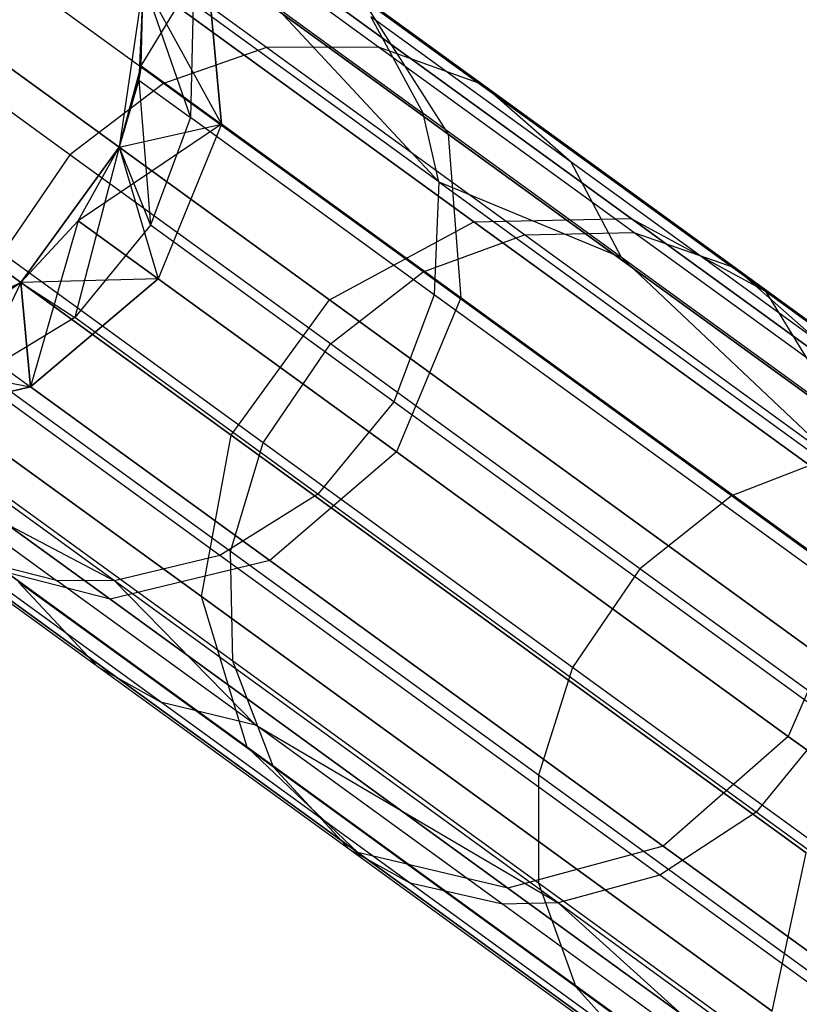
# Model space of a CAD drawing. Extents: x 0.3 to 7.1, y -3.38 to 3.38.
# Tile 114 of 256: x 1.09 to 1.31, y 1.66 to 1.94. Entities that reach past the tile are written whole.
import ezdxf

# ---------------------------------------------------------------- set-up
doc = ezdxf.new("R2010")
doc.units = 0
doc.header["$LTSCALE"] = 2.54
doc.layers.get('0').update_dxf_attribs({"linetype": 'CONTINUOUS'})

# ---------------------------------------------------------------- blocks, each defined once
blk = doc.blocks.new('SINGLES_B_BB_STL')
at = {"color": 0}
for p, q in [((1.16135, 1.93047, 40.09725), (1.10197, 1.97361, 39.87658)), ((1.16135, 1.93047, 40.09725), (1.10197, 1.97361, 39.87658)), ((1.19336, 1.93064, 40.08749), (1.13456, 1.97336, 39.86895)), ((1.19336, 1.93064, 40.08749), (1.13456, 1.97336, 39.86895)), ((1.10163, 1.9671, 16.12883), (1.22066, 1.88062, 15.72978)), ((1.10163, 1.9671, 16.12883), (1.22066, 1.88062, 15.72978)), ((1.22066, 1.88062, 12.53148), (1.10163, 1.9671, 12.13244)), ((1.22066, 1.88062, 12.53148), (1.10163, 1.9671, 12.13244)), ((1.14822, 1.96686, 16.13981), (1.26569, 1.88151, 15.74599)), ((1.14822, 1.96686, 16.13981), (1.26569, 1.88151, 15.74599)), ((1.26569, 1.88151, 12.51528), (1.14822, 1.96686, 12.12146)), ((1.26569, 1.88151, 12.51528), (1.14822, 1.96686, 12.12146)), ((1.13182, 1.92022, 40.10402), (1.07205, 1.96365, 39.88186)), ((1.13182, 1.92022, 40.10402), (1.07205, 1.96365, 39.88186)), ((1.22315, 1.9199, 40.07597), (1.16503, 1.96212, 39.85996)), ((1.22315, 1.9199, 40.07597), (1.16503, 1.96212, 39.85996)), ((1.12549, 1.92524, 11.29242), (1.1441, 1.95601, 11.69812)), ((1.12549, 1.92524, 11.29242), (1.1441, 1.95601, 11.69812)), ((1.1441, 1.95601, 16.56315), (1.21332, 1.90572, 16.16554)), ((1.1441, 1.95601, 16.56315), (1.21332, 1.90572, 16.16554)), ((1.1441, 1.95601, 16.56315), (1.14846, 1.90855, 16.56762)), ((1.1441, 1.95601, 16.56315), (1.14846, 1.90855, 16.56762)), ((1.21332, 1.90572, 12.09573), (1.1441, 1.95601, 11.69812)), ((1.21332, 1.90572, 12.09573), (1.1441, 1.95601, 11.69812)), ((1.14846, 1.90855, 11.69365), (1.1441, 1.95601, 11.69812)), ((1.14846, 1.90855, 11.69365), (1.1441, 1.95601, 11.69812)), ((1.12608, 1.94934, 1.7), (1.11916, 1.90198, 1.7)), ((1.12608, 1.94934, 1.7), (1.11916, 1.90198, 1.7)), ((1.12608, 1.94934, 11.29242), (1.11916, 1.90198, 1.7)), ((1.12608, 1.94934, 11.29242), (1.11916, 1.90198, 1.7)), ((1.12608, 1.94934, 39.09119), (1.12481, 1.92115, 39.09119)), ((1.12608, 1.94934, 39.09119), (1.12481, 1.92115, 39.09119)), ((1.12549, 1.92524, 16.96885), (1.12608, 1.94934, 39.09119)), ((1.12549, 1.92524, 16.96885), (1.12608, 1.94934, 16.96885)), ((1.12549, 1.92524, 16.96885), (1.12608, 1.94934, 39.09119)), ((1.12549, 1.92524, 16.96885), (1.12608, 1.94934, 16.96885)), ((1.12549, 1.92524, 11.29242), (1.12608, 1.94934, 11.29242)), ((1.12549, 1.92524, 11.29242), (1.12608, 1.94934, 11.29242)), ((1.12608, 1.94934, 16.96885), (1.14846, 1.90855, 16.56762)), ((1.12608, 1.94934, 16.96885), (1.14846, 1.90855, 16.56762)), ((1.12608, 1.94934, 39.09119), (1.13956, 1.91044, 39.40284)), ((1.12608, 1.94934, 39.09119), (1.13956, 1.91044, 39.40284)), ((1.05944, 1.94537, 16.12262), (1.17935, 1.85825, 15.72064)), ((1.05944, 1.94537, 16.12262), (1.17935, 1.85825, 15.72064)), ((1.17935, 1.85825, 12.54063), (1.05944, 1.94537, 12.13865)), ((1.17935, 1.85825, 12.54063), (1.05944, 1.94537, 12.13865)), ((1.10508, 1.89981, 40.10767), (1.04509, 1.9434, 39.8847)), ((1.10508, 1.89981, 40.10767), (1.04509, 1.9434, 39.8847)), ((1.14038, 1.94312, 39.40501), (1.13956, 1.91044, 39.40284)), ((1.14038, 1.94312, 39.40501), (1.13956, 1.91044, 39.40284)), ((1.21064, 1.89207, 39.83751), (1.14038, 1.94312, 39.40501)), ((1.21064, 1.89207, 39.83751), (1.14038, 1.94312, 39.40501)), ((1.16362, 1.94254, 39.62614), (1.20614, 1.91165, 39.84186)), ((1.16362, 1.94254, 39.62614), (1.21064, 1.89207, 39.83751)), ((1.16362, 1.94254, 39.62614), (1.21064, 1.89207, 39.83751)), ((1.16362, 1.94254, 39.62614), (1.20614, 1.91165, 39.84186)), ((1.18852, 1.94471, 16.15306), (1.30412, 1.86072, 15.76553)), ((1.18852, 1.94471, 16.15306), (1.30412, 1.86072, 15.76553)), ((1.18852, 1.94471, 16.15306), (1.21332, 1.90572, 16.16554)), ((1.18852, 1.94471, 16.15306), (1.21332, 1.90572, 16.16554)), ((1.18852, 1.94471, 12.10821), (1.21332, 1.90572, 12.09573)), ((1.30412, 1.86072, 12.49574), (1.18852, 1.94471, 12.10821)), ((1.30412, 1.86072, 12.49574), (1.18852, 1.94471, 12.10821)), ((1.18852, 1.94471, 12.10821), (1.21332, 1.90572, 12.09573)), ((1.19114, 1.93932, 39.85003), (1.20614, 1.91165, 39.84186)), ((1.24851, 1.89764, 40.06325), (1.19114, 1.93932, 39.85003)), ((1.19114, 1.93932, 39.85003), (1.20614, 1.91165, 39.84186)), ((1.24851, 1.89764, 40.06325), (1.19114, 1.93932, 39.85003)), ((1.16135, 1.93047, 40.09725), (1.13182, 1.92022, 40.10402)), ((1.16135, 1.93047, 40.09725), (1.13182, 1.92022, 40.10402)), ((1.19336, 1.93064, 40.08749), (1.16135, 1.93047, 40.09725)), ((1.19336, 1.93064, 40.08749), (1.16135, 1.93047, 40.09725)), ((1.23515, 1.87686, 40.31118), (1.16135, 1.93047, 40.09725)), ((1.23515, 1.87686, 40.31118), (1.16135, 1.93047, 40.09725)), ((1.26644, 1.87755, 40.29934), (1.19336, 1.93064, 40.08749)), ((1.22315, 1.9199, 40.07597), (1.19336, 1.93064, 40.08749)), ((1.26644, 1.87755, 40.29934), (1.19336, 1.93064, 40.08749)), ((1.22315, 1.9199, 40.07597), (1.19336, 1.93064, 40.08749)), ((1.11916, 1.90198, 16.96885), (1.12549, 1.92524, 16.96885)), ((1.11916, 1.90198, 16.96885), (1.12549, 1.92524, 16.96885)), ((1.11916, 1.90198, 11.29242), (1.12549, 1.92524, 11.29242)), ((1.12549, 1.92524, 11.29242), (1.11916, 1.90198, 1.7)), ((1.12549, 1.92524, 11.29242), (1.11916, 1.90198, 1.7)), ((1.11916, 1.90198, 11.29242), (1.12549, 1.92524, 11.29242)), ((1.12549, 1.92524, 16.96885), (1.12481, 1.92115, 39.09119)), ((1.12549, 1.92524, 16.96885), (1.12481, 1.92115, 39.09119)), ((1.12549, 1.92524, 16.96885), (1.14846, 1.90855, 16.56762)), ((1.12549, 1.92524, 16.96885), (1.14846, 1.90855, 16.56762)), ((1.12549, 1.92524, 11.29242), (1.14846, 1.90855, 11.69365)), ((1.12549, 1.92524, 11.29242), (1.14846, 1.90855, 11.69365)), ((1.13182, 1.92022, 40.10402), (1.10508, 1.89981, 40.10767)), ((1.13182, 1.92022, 40.10402), (1.10508, 1.89981, 40.10767)), ((1.11916, 1.90198, 16.96885), (1.12481, 1.92115, 39.09119)), ((1.12481, 1.92115, 39.09119), (1.11916, 1.90198, 39.09119)), ((1.11916, 1.90198, 16.96885), (1.12481, 1.92115, 39.09119)), ((1.12481, 1.92115, 39.09119), (1.11916, 1.90198, 39.09119)), ((1.12481, 1.92115, 39.09119), (1.12818, 1.8796, 39.4018)), ((1.12481, 1.92115, 39.09119), (1.12818, 1.8796, 39.4018)), ((1.12481, 1.92115, 39.09119), (1.13956, 1.91044, 39.40284)), ((1.12481, 1.92115, 39.09119), (1.13956, 1.91044, 39.40284)), ((1.20611, 1.86625, 40.31938), (1.13182, 1.92022, 40.10402)), ((1.20611, 1.86625, 40.31938), (1.13182, 1.92022, 40.10402)), ((1.29538, 1.86741, 40.28537), (1.22315, 1.9199, 40.07597)), ((1.24851, 1.89764, 40.06325), (1.22315, 1.9199, 40.07597)), ((1.29538, 1.86741, 40.28537), (1.22315, 1.9199, 40.07597)), ((1.24851, 1.89764, 40.06325), (1.22315, 1.9199, 40.07597)), ((1.26289, 1.87042, 40.05279), (1.20614, 1.91165, 39.84186)), ((1.21064, 1.89207, 39.83751), (1.20614, 1.91165, 39.84186)), ((1.26289, 1.87042, 40.05279), (1.20614, 1.91165, 39.84186)), ((1.21064, 1.89207, 39.83751), (1.20614, 1.91165, 39.84186)), ((1.14846, 1.90855, 11.69365), (1.10744, 1.88091, 11.29242)), ((1.14846, 1.90855, 11.69365), (1.10744, 1.88091, 11.29242)), ((1.11916, 1.90198, 16.96885), (1.14846, 1.90855, 16.56762)), ((1.11916, 1.90198, 16.96885), (1.14846, 1.90855, 16.56762)), ((1.11916, 1.90198, 11.29242), (1.14846, 1.90855, 11.69365)), ((1.11916, 1.90198, 11.29242), (1.14846, 1.90855, 11.69365)), ((1.13956, 1.91044, 39.40284), (1.12818, 1.8796, 39.4018)), ((1.13956, 1.91044, 39.40284), (1.12818, 1.8796, 39.4018)), ((1.14846, 1.90855, 16.56762), (1.13032, 1.86429, 16.56923)), ((1.14846, 1.90855, 16.56762), (1.13032, 1.86429, 16.56923)), ((1.14846, 1.90855, 11.69365), (1.13032, 1.86429, 11.69203)), ((1.14846, 1.90855, 11.69365), (1.13032, 1.86429, 11.69203)), ((1.20933, 1.85974, 39.83235), (1.13956, 1.91044, 39.40284)), ((1.20933, 1.85974, 39.83235), (1.13956, 1.91044, 39.40284)), ((1.14846, 1.90855, 16.56762), (1.21692, 1.85882, 16.17439)), ((1.14846, 1.90855, 16.56762), (1.21692, 1.85882, 16.17439)), ((1.21692, 1.85882, 12.08688), (1.14846, 1.90855, 11.69365)), ((1.21692, 1.85882, 12.08688), (1.14846, 1.90855, 11.69365)), ((1.03131, 1.90665, 16.12262), (1.15122, 1.81953, 15.72064)), ((1.03131, 1.90665, 16.12262), (1.15122, 1.81953, 15.72064)), ((1.15122, 1.81953, 12.54063), (1.03131, 1.90665, 12.13865)), ((1.15122, 1.81953, 12.54063), (1.03131, 1.90665, 12.13865)), ((1.21332, 1.90572, 16.16554), (1.32715, 1.82302, 15.78394)), ((1.21332, 1.90572, 16.16554), (1.32715, 1.82302, 15.78394)), ((1.21332, 1.90572, 16.16554), (1.21692, 1.85882, 16.17439)), ((1.21332, 1.90572, 16.16554), (1.21692, 1.85882, 16.17439)), ((1.21332, 1.90572, 12.09573), (1.21692, 1.85882, 12.08688)), ((1.32715, 1.82302, 12.47733), (1.21332, 1.90572, 12.09573)), ((1.32715, 1.82302, 12.47733), (1.21332, 1.90572, 12.09573)), ((1.21332, 1.90572, 12.09573), (1.21692, 1.85882, 12.08688)), ((1.10508, 1.89981, 40.10767), (1.08581, 1.87151, 40.10727)), ((1.10508, 1.89981, 40.10767), (1.08581, 1.87151, 40.10727)), ((1.11916, 1.90198, 1.7), (1.09103, 1.86326, 1.7)), ((1.09103, 1.86326, 16.96885), (1.11916, 1.90198, 39.09119)), ((1.11916, 1.90198, 39.09119), (1.09103, 1.86326, 39.09119)), ((1.09103, 1.86326, 16.96885), (1.11916, 1.90198, 39.09119)), ((1.11916, 1.90198, 11.29242), (1.09103, 1.86326, 1.7)), ((1.11916, 1.90198, 1.7), (1.09103, 1.86326, 1.7)), ((1.11916, 1.90198, 11.29242), (1.09103, 1.86326, 1.7)), ((1.11916, 1.90198, 39.09119), (1.09103, 1.86326, 39.09119)), ((1.17964, 1.84564, 40.32381), (1.10508, 1.89981, 40.10767)), ((1.17964, 1.84564, 40.32381), (1.10508, 1.89981, 40.10767)), ((1.11916, 1.90198, 39.09119), (1.10647, 1.8532, 39.40204)), ((1.11916, 1.90198, 39.09119), (1.10647, 1.8532, 39.40204)), ((1.10744, 1.88091, 16.96885), (1.11916, 1.90198, 39.09119)), ((1.10744, 1.88091, 16.96885), (1.11916, 1.90198, 39.09119)), ((1.10744, 1.88091, 16.96885), (1.11916, 1.90198, 16.96885)), ((1.10744, 1.88091, 16.96885), (1.11916, 1.90198, 16.96885)), ((1.10744, 1.88091, 11.29242), (1.11916, 1.90198, 11.29242)), ((1.10744, 1.88091, 11.29242), (1.11916, 1.90198, 11.29242)), ((1.11916, 1.90198, 16.96885), (1.11916, 1.90198, 39.09119)), ((1.11916, 1.90198, 16.96885), (1.11916, 1.90198, 39.09119)), ((1.11916, 1.90198, 16.96885), (1.13032, 1.86429, 16.56923)), ((1.11916, 1.90198, 16.96885), (1.13032, 1.86429, 16.56923)), ((1.11916, 1.90198, 11.29242), (1.11916, 1.90198, 1.7)), ((1.11916, 1.90198, 11.29242), (1.11916, 1.90198, 1.7)), ((1.11916, 1.90198, 39.09119), (1.12818, 1.8796, 39.4018)), ((1.11916, 1.90198, 39.09119), (1.12818, 1.8796, 39.4018)), ((1.31981, 1.84583, 40.26994), (1.24851, 1.89764, 40.06325)), ((1.26289, 1.87042, 40.05279), (1.24851, 1.89764, 40.06325)), ((1.31981, 1.84583, 40.26994), (1.24851, 1.89764, 40.06325)), ((1.26289, 1.87042, 40.05279), (1.24851, 1.89764, 40.06325)), ((1.21064, 1.89207, 39.83751), (1.20933, 1.85974, 39.83235)), ((1.21064, 1.89207, 39.83751), (1.20933, 1.85974, 39.83235)), ((1.21064, 1.89207, 39.83751), (1.33718, 1.80013, 40.25049)), ((1.21064, 1.89207, 39.83751), (1.33718, 1.80013, 40.25049)), ((1.21064, 1.89207, 39.83751), (1.26289, 1.87042, 40.05279)), ((1.21064, 1.89207, 39.83751), (1.26289, 1.87042, 40.05279)), ((1.09103, 1.86326, 16.96885), (1.10744, 1.88091, 16.96885)), ((1.09103, 1.86326, 16.96885), (1.10744, 1.88091, 16.96885)), ((1.09103, 1.86326, 11.29242), (1.10744, 1.88091, 11.29242)), ((1.10744, 1.88091, 11.29242), (1.09103, 1.86326, 1.7)), ((1.10744, 1.88091, 11.29242), (1.09103, 1.86326, 1.7)), ((1.09103, 1.86326, 11.29242), (1.10744, 1.88091, 11.29242)), ((1.10744, 1.88091, 16.96885), (1.09383, 1.83336, 16.56762)), ((1.10744, 1.88091, 16.96885), (1.09383, 1.83336, 16.56762)), ((1.13032, 1.86429, 16.56923), (1.10744, 1.88091, 16.96885)), ((1.13032, 1.86429, 16.56923), (1.10744, 1.88091, 16.96885)), ((1.10744, 1.88091, 11.29242), (1.13032, 1.86429, 11.69203)), ((1.10744, 1.88091, 11.29242), (1.13032, 1.86429, 11.69203)), ((1.17935, 1.85825, 15.72064), (1.22066, 1.88062, 15.72978)), ((1.17935, 1.85825, 15.72064), (1.22066, 1.88062, 15.72978)), ((1.17935, 1.85825, 12.54063), (1.22066, 1.88062, 12.53148)), ((1.17935, 1.85825, 12.54063), (1.22066, 1.88062, 12.53148)), ((1.22066, 1.88062, 15.72978), (1.26569, 1.88151, 15.74599)), ((1.22066, 1.88062, 15.72978), (1.26569, 1.88151, 15.74599)), ((1.22066, 1.88062, 12.53148), (1.26569, 1.88151, 12.51528)), ((1.22066, 1.88062, 12.53148), (1.26569, 1.88151, 12.51528)), ((1.22066, 1.88062, 15.72978), (1.38397, 1.76197, 15.35544)), ((1.22066, 1.88062, 15.72978), (1.38397, 1.76197, 15.35544)), ((1.38397, 1.76197, 12.90583), (1.22066, 1.88062, 12.53148)), ((1.38397, 1.76197, 12.90583), (1.22066, 1.88062, 12.53148)), ((1.26569, 1.88151, 15.74599), (1.42686, 1.76441, 15.37654)), ((1.26569, 1.88151, 15.74599), (1.42686, 1.76441, 15.37654)), ((1.26569, 1.88151, 15.74599), (1.30412, 1.86072, 15.76553)), ((1.26569, 1.88151, 15.74599), (1.30412, 1.86072, 15.76553)), ((1.26569, 1.88151, 12.51528), (1.30412, 1.86072, 12.49574)), ((1.42686, 1.76441, 12.88473), (1.26569, 1.88151, 12.51528)), ((1.42686, 1.76441, 12.88473), (1.26569, 1.88151, 12.51528)), ((1.26569, 1.88151, 12.51528), (1.30412, 1.86072, 12.49574)), ((1.12818, 1.8796, 39.4018), (1.10647, 1.8532, 39.40204)), ((1.12818, 1.8796, 39.4018), (1.10647, 1.8532, 39.40204)), ((1.19772, 1.82907, 39.82986), (1.12818, 1.8796, 39.4018)), ((1.19772, 1.82907, 39.82986), (1.12818, 1.8796, 39.4018)), ((1.23515, 1.87686, 40.31118), (1.26644, 1.87755, 40.29934)), ((1.23515, 1.87686, 40.31118), (1.26644, 1.87755, 40.29934)), ((1.26644, 1.87755, 40.29934), (1.29538, 1.86741, 40.28537)), ((1.35322, 1.8145, 40.50306), (1.26644, 1.87755, 40.29934)), ((1.26644, 1.87755, 40.29934), (1.29538, 1.86741, 40.28537)), ((1.35322, 1.8145, 40.50306), (1.26644, 1.87755, 40.29934)), ((1.20611, 1.86625, 40.31938), (1.23515, 1.87686, 40.31118)), ((1.20611, 1.86625, 40.31938), (1.23515, 1.87686, 40.31118)), ((1.32278, 1.81319, 40.51691), (1.23515, 1.87686, 40.31118)), ((1.32278, 1.81319, 40.51691), (1.23515, 1.87686, 40.31118)), ((1.16034, 1.81737, 40.32333), (1.08581, 1.87151, 40.10727)), ((1.16034, 1.81737, 40.32333), (1.08581, 1.87151, 40.10727)), ((1.33342, 1.81917, 40.25726), (1.26289, 1.87042, 40.05279)), ((1.33718, 1.80013, 40.25049), (1.26289, 1.87042, 40.05279)), ((1.33342, 1.81917, 40.25726), (1.26289, 1.87042, 40.05279)), ((1.33718, 1.80013, 40.25049), (1.26289, 1.87042, 40.05279)), ((1.17964, 1.84564, 40.32381), (1.20611, 1.86625, 40.31938)), ((1.17964, 1.84564, 40.32381), (1.20611, 1.86625, 40.31938)), ((1.29434, 1.80215, 40.52649), (1.20611, 1.86625, 40.31938)), ((1.29434, 1.80215, 40.52649), (1.20611, 1.86625, 40.31938)), ((1.29538, 1.86741, 40.28537), (1.31981, 1.84583, 40.26994)), ((1.38116, 1.80509, 40.48675), (1.29538, 1.86741, 40.28537)), ((1.29538, 1.86741, 40.28537), (1.31981, 1.84583, 40.26994)), ((1.38116, 1.80509, 40.48675), (1.29538, 1.86741, 40.28537)), ((1.09103, 1.86326, 1.7), (1.04812, 1.84205, 1.7)), ((1.04812, 1.84205, 16.96885), (1.09103, 1.86326, 39.09119)), ((1.09103, 1.86326, 39.09119), (1.04812, 1.84205, 39.09119)), ((1.04812, 1.84205, 16.96885), (1.09103, 1.86326, 39.09119)), ((1.09103, 1.86326, 1.7), (1.04812, 1.84205, 1.7)), ((1.09103, 1.86326, 39.09119), (1.04812, 1.84205, 39.09119)), ((1.07086, 1.85005, 16.96885), (1.09103, 1.86326, 39.09119)), ((1.07086, 1.85005, 16.96885), (1.09103, 1.86326, 39.09119)), ((1.07086, 1.85005, 16.96885), (1.09103, 1.86326, 16.96885)), ((1.07086, 1.85005, 16.96885), (1.09103, 1.86326, 16.96885)), ((1.07086, 1.85005, 11.29242), (1.09103, 1.86326, 11.29242)), ((1.09103, 1.86326, 1.7), (1.07086, 1.85005, 11.29242)), ((1.09103, 1.86326, 1.7), (1.07086, 1.85005, 11.29242)), ((1.07086, 1.85005, 11.29242), (1.09103, 1.86326, 11.29242)), ((1.09103, 1.86326, 39.09119), (1.07801, 1.83593, 39.40354)), ((1.09103, 1.86326, 39.09119), (1.07801, 1.83593, 39.40354)), ((1.13032, 1.86429, 11.69203), (1.09103, 1.86326, 11.29242)), ((1.13032, 1.86429, 11.69203), (1.09103, 1.86326, 11.29242)), ((1.09103, 1.86326, 16.96885), (1.09103, 1.86326, 39.09119)), ((1.09103, 1.86326, 16.96885), (1.09103, 1.86326, 39.09119)), ((1.09103, 1.86326, 16.96885), (1.09383, 1.83336, 16.56762)), ((1.09103, 1.86326, 16.96885), (1.09383, 1.83336, 16.56762)), ((1.09383, 1.83336, 11.69365), (1.09103, 1.86326, 11.29242)), ((1.09383, 1.83336, 11.69365), (1.09103, 1.86326, 11.29242)), ((1.09103, 1.86326, 1.7), (1.09103, 1.86326, 11.29242)), ((1.09103, 1.86326, 1.7), (1.09103, 1.86326, 11.29242)), ((1.09103, 1.86326, 39.09119), (1.10647, 1.8532, 39.40204)), ((1.09103, 1.86326, 39.09119), (1.10647, 1.8532, 39.40204)), ((1.09383, 1.83336, 16.56762), (1.13032, 1.86429, 16.56923)), ((1.09383, 1.83336, 16.56762), (1.13032, 1.86429, 16.56923)), ((1.13032, 1.86429, 11.69203), (1.09383, 1.83336, 11.69365)), ((1.13032, 1.86429, 11.69203), (1.09383, 1.83336, 11.69365)), ((1.1985, 1.81476, 16.17758), (1.13032, 1.86429, 16.56923)), ((1.1985, 1.81476, 16.17758), (1.13032, 1.86429, 16.56923)), ((1.13032, 1.86429, 11.69203), (1.1985, 1.81476, 12.08369)), ((1.13032, 1.86429, 11.69203), (1.1985, 1.81476, 12.08369)), ((1.30412, 1.86072, 15.76553), (1.46272, 1.7455, 15.40198)), ((1.30412, 1.86072, 15.76553), (1.46272, 1.7455, 15.40198)), ((1.30412, 1.86072, 15.76553), (1.32715, 1.82302, 15.78394)), ((1.30412, 1.86072, 15.76553), (1.32715, 1.82302, 15.78394)), ((1.30412, 1.86072, 12.49574), (1.32715, 1.82302, 12.47733)), ((1.46272, 1.7455, 12.85928), (1.30412, 1.86072, 12.49574)), ((1.46272, 1.7455, 12.85928), (1.30412, 1.86072, 12.49574)), ((1.30412, 1.86072, 12.49574), (1.32715, 1.82302, 12.47733)), ((1.02368, 1.85981, 16.12883), (1.14271, 1.77333, 15.72978)), ((1.02368, 1.85981, 16.12883), (1.14271, 1.77333, 15.72978)), ((1.14271, 1.77333, 12.53148), (1.02368, 1.85981, 12.13244)), ((1.14271, 1.77333, 12.53148), (1.02368, 1.85981, 12.13244)), ((1.15122, 1.81953, 15.72064), (1.17935, 1.85825, 15.72064)), ((1.15122, 1.81953, 15.72064), (1.17935, 1.85825, 15.72064)), ((1.15122, 1.81953, 12.54063), (1.17935, 1.85825, 12.54063)), ((1.15122, 1.81953, 12.54063), (1.17935, 1.85825, 12.54063)), ((1.17935, 1.85825, 15.72064), (1.34386, 1.73873, 15.34353)), ((1.17935, 1.85825, 15.72064), (1.34386, 1.73873, 15.34353)), ((1.34386, 1.73873, 12.91774), (1.17935, 1.85825, 12.54063)), ((1.34386, 1.73873, 12.91774), (1.17935, 1.85825, 12.54063)), ((1.20933, 1.85974, 39.83235), (1.19772, 1.82907, 39.82986)), ((1.20933, 1.85974, 39.83235), (1.19772, 1.82907, 39.82986)), ((1.21692, 1.85882, 16.17439), (1.1985, 1.81476, 16.17758)), ((1.21692, 1.85882, 16.17439), (1.1985, 1.81476, 16.17758)), ((1.21692, 1.85882, 12.08688), (1.1985, 1.81476, 12.08369)), ((1.21692, 1.85882, 12.08688), (1.1985, 1.81476, 12.08369)), ((1.335, 1.76844, 40.24247), (1.20933, 1.85974, 39.83235)), ((1.335, 1.76844, 40.24247), (1.20933, 1.85974, 39.83235)), ((1.21692, 1.85882, 16.17439), (1.32949, 1.77703, 15.79699)), ((1.21692, 1.85882, 16.17439), (1.32949, 1.77703, 15.79699)), ((1.32949, 1.77703, 12.46428), (1.21692, 1.85882, 12.08688)), ((1.32949, 1.77703, 12.46428), (1.21692, 1.85882, 12.08688)), ((1.10647, 1.8532, 39.40204), (1.07801, 1.83593, 39.40354)), ((1.10647, 1.8532, 39.40204), (1.07801, 1.83593, 39.40354)), ((1.17606, 1.80264, 39.83043), (1.10647, 1.8532, 39.40204)), ((1.17606, 1.80264, 39.83043), (1.10647, 1.8532, 39.40204)), ((1.07086, 1.85005, 16.96885), (1.09383, 1.83336, 16.56762)), ((1.07086, 1.85005, 16.96885), (1.09383, 1.83336, 16.56762)), ((1.07086, 1.85005, 11.29242), (1.09383, 1.83336, 11.69365)), ((1.07086, 1.85005, 11.29242), (1.09383, 1.83336, 11.69365)), ((1.16034, 1.81737, 40.32333), (1.17964, 1.84564, 40.32381)), ((1.16034, 1.81737, 40.32333), (1.17964, 1.84564, 40.32381)), ((1.26818, 1.78131, 40.53166), (1.17964, 1.84564, 40.32381)), ((1.26818, 1.78131, 40.53166), (1.17964, 1.84564, 40.32381)), ((1.04812, 1.84205, 11.29242), (1.09383, 1.83336, 11.69365)), ((1.04812, 1.84205, 11.29242), (1.09383, 1.83336, 11.69365)), ((1.151, 1.78627, 40.31823), (1.07678, 1.84019, 40.10307)), ((1.151, 1.78627, 40.31823), (1.07678, 1.84019, 40.10307)), ((1.14795, 1.78512, 39.83401), (1.07801, 1.83593, 39.40354)), ((1.14795, 1.78512, 39.83401), (1.07801, 1.83593, 39.40354)), ((1.04735, 1.82285, 16.56315), (1.09383, 1.83336, 16.56762)), ((1.04735, 1.82285, 16.56315), (1.09383, 1.83336, 16.56762)), ((1.09383, 1.83336, 11.69365), (1.04735, 1.82285, 11.69812)), ((1.09383, 1.83336, 11.69365), (1.04735, 1.82285, 11.69812)), ((1.09383, 1.83336, 16.56762), (1.16229, 1.78362, 16.17439)), ((1.09383, 1.83336, 16.56762), (1.16229, 1.78362, 16.17439)), ((1.16229, 1.78362, 12.08688), (1.09383, 1.83336, 11.69365)), ((1.16229, 1.78362, 12.08688), (1.09383, 1.83336, 11.69365)), ((1.11783, 1.77784, 39.83979), (1.04736, 1.82904, 39.40597)), ((1.11783, 1.77784, 39.83979), (1.04736, 1.82904, 39.40597)), ((1.19772, 1.82907, 39.82986), (1.17606, 1.80264, 39.83043)), ((1.19772, 1.82907, 39.82986), (1.17606, 1.80264, 39.83043)), ((1.32297, 1.73807, 40.23862), (1.19772, 1.82907, 39.82986)), ((1.32297, 1.73807, 40.23862), (1.19772, 1.82907, 39.82986)), ((1.04735, 1.82285, 16.56315), (1.11657, 1.77256, 16.16554)), ((1.04735, 1.82285, 16.56315), (1.11657, 1.77256, 16.16554)), ((1.11657, 1.77256, 12.09573), (1.04735, 1.82285, 11.69812)), ((1.11657, 1.77256, 12.09573), (1.04735, 1.82285, 11.69812)), ((1.14271, 1.77333, 15.72978), (1.15122, 1.81953, 15.72064)), ((1.14271, 1.77333, 15.72978), (1.15122, 1.81953, 15.72064)), ((1.14271, 1.77333, 12.53148), (1.15122, 1.81953, 12.54063)), ((1.14271, 1.77333, 12.53148), (1.15122, 1.81953, 12.54063)), ((1.15122, 1.81953, 15.72064), (1.31573, 1.7, 15.34353)), ((1.15122, 1.81953, 15.72064), (1.31573, 1.7, 15.34353)), ((1.31573, 1.7, 12.91774), (1.15122, 1.81953, 12.54063)), ((1.31573, 1.7, 12.91774), (1.15122, 1.81953, 12.54063)), ((1.0383, 1.81557, 16.13981), (1.15577, 1.73022, 15.74599)), ((1.0383, 1.81557, 16.13981), (1.15577, 1.73022, 15.74599)), ((1.15577, 1.73022, 12.51528), (1.0383, 1.81557, 12.12146)), ((1.15577, 1.73022, 12.51528), (1.0383, 1.81557, 12.12146)), ((1.151, 1.78627, 40.31823), (1.16034, 1.81737, 40.32333)), ((1.151, 1.78627, 40.31823), (1.16034, 1.81737, 40.32333)), ((1.24885, 1.75306, 40.5311), (1.16034, 1.81737, 40.32333)), ((1.24885, 1.75306, 40.5311), (1.16034, 1.81737, 40.32333)), ((1.1985, 1.81476, 16.17758), (1.16229, 1.78362, 16.17439)), ((1.1985, 1.81476, 16.17758), (1.16229, 1.78362, 16.17439)), ((1.1985, 1.81476, 12.08369), (1.16229, 1.78362, 12.08688)), ((1.1985, 1.81476, 12.08369), (1.16229, 1.78362, 12.08688)), ((1.31062, 1.73329, 15.8017), (1.1985, 1.81476, 16.17758)), ((1.31062, 1.73329, 15.8017), (1.1985, 1.81476, 16.17758)), ((1.1985, 1.81476, 12.08369), (1.31062, 1.73329, 12.45957)), ((1.1985, 1.81476, 12.08369), (1.31062, 1.73329, 12.45957)), ((1.32278, 1.81319, 40.51691), (1.29434, 1.80215, 40.52649)), ((1.32278, 1.81319, 40.51691), (1.29434, 1.80215, 40.52649)), ((1.05864, 1.80893, 39.62742), (1.10126, 1.77796, 39.84367)), ((1.05864, 1.80893, 39.62742), (1.10126, 1.77796, 39.84367)), ((1.05864, 1.80893, 39.62742), (1.11783, 1.77784, 39.83979)), ((1.05864, 1.80893, 39.62742), (1.11783, 1.77784, 39.83979)), ((1.15166, 1.75485, 40.30919), (1.07799, 1.80838, 40.09562)), ((1.15166, 1.75485, 40.30919), (1.07799, 1.80838, 40.09562)), ((1.17606, 1.80264, 39.83043), (1.14795, 1.78512, 39.83401)), ((1.17606, 1.80264, 39.83043), (1.14795, 1.78512, 39.83401)), ((1.30141, 1.71157, 40.2395), (1.17606, 1.80264, 39.83043)), ((1.30141, 1.71157, 40.2395), (1.17606, 1.80264, 39.83043)), ((1.29434, 1.80215, 40.52649), (1.26818, 1.78131, 40.53166)), ((1.29434, 1.80215, 40.52649), (1.26818, 1.78131, 40.53166)), ((1.39595, 1.72833, 40.724), (1.29434, 1.80215, 40.52649)), ((1.39595, 1.72833, 40.724), (1.29434, 1.80215, 40.52649)), ((1.11306, 1.75323, 40.0726), (1.05514, 1.79531, 39.85733)), ((1.11306, 1.75323, 40.0726), (1.05514, 1.79531, 39.85733)), ((1.10126, 1.77796, 39.84367), (1.07354, 1.78493, 39.85129)), ((1.131, 1.74318, 40.06487), (1.07354, 1.78493, 39.85129)), ((1.10126, 1.77796, 39.84367), (1.07354, 1.78493, 39.85129)), ((1.131, 1.74318, 40.06487), (1.07354, 1.78493, 39.85129)), ((1.14795, 1.78512, 39.83401), (1.11783, 1.77784, 39.83979)), ((1.14795, 1.78512, 39.83401), (1.11783, 1.77784, 39.83979)), ((1.2739, 1.69361, 40.24506), (1.14795, 1.78512, 39.83401)), ((1.2739, 1.69361, 40.24506), (1.14795, 1.78512, 39.83401)), ((1.15166, 1.75485, 40.30919), (1.151, 1.78627, 40.31823)), ((1.23914, 1.72223, 40.52514), (1.151, 1.78627, 40.31823)), ((1.15166, 1.75485, 40.30919), (1.151, 1.78627, 40.31823)), ((1.23914, 1.72223, 40.52514), (1.151, 1.78627, 40.31823)), ((1.11657, 1.77256, 16.16554), (1.07182, 1.78409, 16.15306)), ((1.07182, 1.78409, 16.15306), (1.18742, 1.7001, 15.76553)), ((1.07182, 1.78409, 16.15306), (1.18742, 1.7001, 15.76553)), ((1.11657, 1.77256, 16.16554), (1.07182, 1.78409, 16.15306)), ((1.11657, 1.77256, 12.09573), (1.07182, 1.78409, 12.10821)), ((1.18742, 1.7001, 12.49574), (1.07182, 1.78409, 12.10821)), ((1.11657, 1.77256, 12.09573), (1.07182, 1.78409, 12.10821)), ((1.18742, 1.7001, 12.49574), (1.07182, 1.78409, 12.10821)), ((1.16229, 1.78362, 16.17439), (1.11657, 1.77256, 16.16554)), ((1.16229, 1.78362, 16.17439), (1.11657, 1.77256, 16.16554)), ((1.16229, 1.78362, 12.08688), (1.11657, 1.77256, 12.09573)), ((1.16229, 1.78362, 12.08688), (1.11657, 1.77256, 12.09573)), ((1.16229, 1.78362, 16.17439), (1.27486, 1.70183, 15.79699)), ((1.16229, 1.78362, 16.17439), (1.27486, 1.70183, 15.79699)), ((1.27486, 1.70183, 12.46428), (1.16229, 1.78362, 12.08688)), ((1.27486, 1.70183, 12.46428), (1.16229, 1.78362, 12.08688)), ((1.26818, 1.78131, 40.53166), (1.24885, 1.75306, 40.5311)), ((1.26818, 1.78131, 40.53166), (1.24885, 1.75306, 40.5311)), ((1.37015, 1.70722, 40.72988), (1.26818, 1.78131, 40.53166)), ((1.37015, 1.70722, 40.72988), (1.26818, 1.78131, 40.53166)), ((1.16329, 1.72445, 40.29623), (1.0904, 1.77741, 40.08492)), ((1.0904, 1.77741, 40.08492), (1.11306, 1.75323, 40.0726)), ((1.16329, 1.72445, 40.29623), (1.0904, 1.77741, 40.08492)), ((1.0904, 1.77741, 40.08492), (1.11306, 1.75323, 40.0726)), ((1.11783, 1.77784, 39.83979), (1.10126, 1.77796, 39.84367)), ((1.15815, 1.73663, 40.0551), (1.10126, 1.77796, 39.84367)), ((1.11783, 1.77784, 39.83979), (1.10126, 1.77796, 39.84367)), ((1.15815, 1.73663, 40.0551), (1.10126, 1.77796, 39.84367)), ((1.24477, 1.68562, 40.25404), (1.11783, 1.77784, 39.83979)), ((1.24477, 1.68562, 40.25404), (1.11783, 1.77784, 39.83979)), ((1.15815, 1.73663, 40.0551), (1.11783, 1.77784, 39.83979)), ((1.15815, 1.73663, 40.0551), (1.11783, 1.77784, 39.83979)), ((1.32949, 1.77703, 15.79699), (1.31062, 1.73329, 15.8017)), ((1.32949, 1.77703, 15.79699), (1.31062, 1.73329, 15.8017)), ((1.32949, 1.77703, 12.46428), (1.31062, 1.73329, 12.45957)), ((1.32949, 1.77703, 12.46428), (1.31062, 1.73329, 12.45957)), ((1.15577, 1.73022, 15.74599), (1.14271, 1.77333, 15.72978)), ((1.14271, 1.77333, 15.72978), (1.30602, 1.65468, 15.35544)), ((1.14271, 1.77333, 15.72978), (1.30602, 1.65468, 15.35544)), ((1.15577, 1.73022, 15.74599), (1.14271, 1.77333, 15.72978)), ((1.15577, 1.73022, 12.51528), (1.14271, 1.77333, 12.53148)), ((1.30602, 1.65468, 12.90583), (1.14271, 1.77333, 12.53148)), ((1.15577, 1.73022, 12.51528), (1.14271, 1.77333, 12.53148)), ((1.30602, 1.65468, 12.90583), (1.14271, 1.77333, 12.53148)), ((1.11657, 1.77256, 16.16554), (1.2304, 1.68986, 15.78394)), ((1.11657, 1.77256, 16.16554), (1.2304, 1.68986, 15.78394)), ((1.2304, 1.68986, 12.47733), (1.11657, 1.77256, 12.09573)), ((1.2304, 1.68986, 12.47733), (1.11657, 1.77256, 12.09573)), ((1.18504, 1.70093, 40.28129), (1.11306, 1.75323, 40.0726)), ((1.11306, 1.75323, 40.0726), (1.131, 1.74318, 40.06487)), ((1.18504, 1.70093, 40.28129), (1.11306, 1.75323, 40.0726)), ((1.11306, 1.75323, 40.0726), (1.131, 1.74318, 40.06487)), ((1.16329, 1.72445, 40.29623), (1.15166, 1.75485, 40.30919)), ((1.23915, 1.69128, 40.51458), (1.15166, 1.75485, 40.30919)), ((1.16329, 1.72445, 40.29623), (1.15166, 1.75485, 40.30919)), ((1.23915, 1.69128, 40.51458), (1.15166, 1.75485, 40.30919)), ((1.24885, 1.75306, 40.5311), (1.23914, 1.72223, 40.52514)), ((1.24885, 1.75306, 40.5311), (1.23914, 1.72223, 40.52514)), ((1.35078, 1.679, 40.72924), (1.24885, 1.75306, 40.5311)), ((1.35078, 1.679, 40.72924), (1.24885, 1.75306, 40.5311)), ((1.20242, 1.69129, 40.27191), (1.131, 1.74318, 40.06487)), ((1.131, 1.74318, 40.06487), (1.15815, 1.73663, 40.0551)), ((1.20242, 1.69129, 40.27191), (1.131, 1.74318, 40.06487)), ((1.131, 1.74318, 40.06487), (1.15815, 1.73663, 40.0551)), ((1.22885, 1.68526, 40.26006), (1.15815, 1.73663, 40.0551)), ((1.15815, 1.73663, 40.0551), (1.24477, 1.68562, 40.25404)), ((1.22885, 1.68526, 40.26006), (1.15815, 1.73663, 40.0551)), ((1.15815, 1.73663, 40.0551), (1.24477, 1.68562, 40.25404)), ((1.32297, 1.73807, 40.23862), (1.30141, 1.71157, 40.2395)), ((1.32297, 1.73807, 40.23862), (1.30141, 1.71157, 40.2395)), ((1.31062, 1.73329, 15.8017), (1.27486, 1.70183, 15.79699)), ((1.31062, 1.73329, 15.8017), (1.27486, 1.70183, 15.79699)), ((1.31062, 1.73329, 12.45957), (1.27486, 1.70183, 12.46428)), ((1.31062, 1.73329, 12.45957), (1.27486, 1.70183, 12.46428)), ((1.46445, 1.62153, 15.44909), (1.31062, 1.73329, 15.8017)), ((1.46445, 1.62153, 15.44909), (1.31062, 1.73329, 15.8017)), ((1.31062, 1.73329, 12.45957), (1.46445, 1.62153, 12.81218)), ((1.31062, 1.73329, 12.45957), (1.46445, 1.62153, 12.81218)), ((1.18742, 1.7001, 15.76553), (1.15577, 1.73022, 15.74599)), ((1.15577, 1.73022, 15.74599), (1.31695, 1.61313, 15.37654)), ((1.15577, 1.73022, 15.74599), (1.31695, 1.61313, 15.37654)), ((1.18742, 1.7001, 15.76553), (1.15577, 1.73022, 15.74599)), ((1.18742, 1.7001, 12.49574), (1.15577, 1.73022, 12.51528)), ((1.31695, 1.61313, 12.88473), (1.15577, 1.73022, 12.51528)), ((1.18742, 1.7001, 12.49574), (1.15577, 1.73022, 12.51528)), ((1.31695, 1.61313, 12.88473), (1.15577, 1.73022, 12.51528)), ((1.18504, 1.70093, 40.28129), (1.16329, 1.72445, 40.29623)), ((1.24985, 1.66156, 40.49943), (1.16329, 1.72445, 40.29623)), ((1.18504, 1.70093, 40.28129), (1.16329, 1.72445, 40.29623)), ((1.24985, 1.66156, 40.49943), (1.16329, 1.72445, 40.29623)), ((1.34066, 1.64848, 40.72246), (1.23914, 1.72223, 40.52514)), ((1.23914, 1.72223, 40.52514), (1.23915, 1.69128, 40.51458)), ((1.34066, 1.64848, 40.72246), (1.23914, 1.72223, 40.52514)), ((1.23914, 1.72223, 40.52514), (1.23915, 1.69128, 40.51458)), ((1.30141, 1.71157, 40.2395), (1.2739, 1.69361, 40.24506)), ((1.30141, 1.71157, 40.2395), (1.2739, 1.69361, 40.24506)), ((1.4789, 1.58261, 40.6178), (1.30141, 1.71157, 40.2395)), ((1.4789, 1.58261, 40.6178), (1.30141, 1.71157, 40.2395)), ((1.20242, 1.69129, 40.27191), (1.18504, 1.70093, 40.28129)), ((1.27053, 1.63882, 40.48197), (1.18504, 1.70093, 40.28129)), ((1.20242, 1.69129, 40.27191), (1.18504, 1.70093, 40.28129)), ((1.27053, 1.63882, 40.48197), (1.18504, 1.70093, 40.28129)), ((1.2304, 1.68986, 15.78394), (1.18742, 1.7001, 15.76553)), ((1.18742, 1.7001, 15.76553), (1.34602, 1.58487, 15.40198)), ((1.18742, 1.7001, 15.76553), (1.34602, 1.58487, 15.40198)), ((1.2304, 1.68986, 15.78394), (1.18742, 1.7001, 15.76553)), ((1.2304, 1.68986, 12.47733), (1.18742, 1.7001, 12.49574)), ((1.34602, 1.58487, 12.85928), (1.18742, 1.7001, 12.49574)), ((1.2304, 1.68986, 12.47733), (1.18742, 1.7001, 12.49574)), ((1.34602, 1.58487, 12.85928), (1.18742, 1.7001, 12.49574)), ((1.27486, 1.70183, 15.79699), (1.2304, 1.68986, 15.78394)), ((1.27486, 1.70183, 15.79699), (1.2304, 1.68986, 15.78394)), ((1.27486, 1.70183, 12.46428), (1.2304, 1.68986, 12.47733)), ((1.27486, 1.70183, 12.46428), (1.2304, 1.68986, 12.47733)), ((1.27486, 1.70183, 15.79699), (1.42931, 1.58962, 15.44295)), ((1.27486, 1.70183, 15.79699), (1.42931, 1.58962, 15.44295)), ((1.42931, 1.58962, 12.81832), (1.27486, 1.70183, 12.46428)), ((1.42931, 1.58962, 12.81832), (1.27486, 1.70183, 12.46428)), ((1.30602, 1.65468, 15.35544), (1.31573, 1.7, 15.34353)), ((1.30602, 1.65468, 15.35544), (1.31573, 1.7, 15.34353)), ((1.30602, 1.65468, 12.90583), (1.31573, 1.7, 12.91774)), ((1.30602, 1.65468, 12.90583), (1.31573, 1.7, 12.91774)), ((1.22885, 1.68526, 40.26006), (1.20242, 1.69129, 40.27191)), ((1.28723, 1.62967, 40.47101), (1.20242, 1.69129, 40.27191)), ((1.22885, 1.68526, 40.26006), (1.20242, 1.69129, 40.27191)), ((1.28723, 1.62967, 40.47101), (1.20242, 1.69129, 40.27191)), ((1.33992, 1.61807, 40.71046), (1.23915, 1.69128, 40.51458)), ((1.23915, 1.69128, 40.51458), (1.24985, 1.66156, 40.49943)), ((1.33992, 1.61807, 40.71046), (1.23915, 1.69128, 40.51458)), ((1.23915, 1.69128, 40.51458), (1.24985, 1.66156, 40.49943)), ((1.2739, 1.69361, 40.24506), (1.24477, 1.68562, 40.25404)), ((1.2739, 1.69361, 40.24506), (1.24477, 1.68562, 40.25404)), ((1.45224, 1.56403, 40.6252), (1.2739, 1.69361, 40.24506)), ((1.45224, 1.56403, 40.6252), (1.2739, 1.69361, 40.24506)), ((1.2304, 1.68986, 15.78394), (1.38657, 1.57639, 15.42595)), ((1.2304, 1.68986, 15.78394), (1.38657, 1.57639, 15.42595)), ((1.38657, 1.57639, 12.83532), (1.2304, 1.68986, 12.47733)), ((1.38657, 1.57639, 12.83532), (1.2304, 1.68986, 12.47733)), ((1.24477, 1.68562, 40.25404), (1.22885, 1.68526, 40.26006)), ((1.24477, 1.68562, 40.25404), (1.22885, 1.68526, 40.26006)), ((1.4245, 1.55504, 40.63713), (1.24477, 1.68562, 40.25404)), ((1.4245, 1.55504, 40.63713), (1.24477, 1.68562, 40.25404)), ((1.31281, 1.62426, 40.45716), (1.24477, 1.68562, 40.25404)), ((1.31281, 1.62426, 40.45716), (1.24477, 1.68562, 40.25404)), ((1.31281, 1.62426, 40.45716), (1.22885, 1.68526, 40.26006)), ((1.31281, 1.62426, 40.45716), (1.22885, 1.68526, 40.26006)), ((1.34955, 1.58913, 40.69322), (1.24985, 1.66156, 40.49943)), ((1.24985, 1.66156, 40.49943), (1.27053, 1.63882, 40.48197)), ((1.34955, 1.58913, 40.69322), (1.24985, 1.66156, 40.49943)), ((1.24985, 1.66156, 40.49943), (1.27053, 1.63882, 40.48197))]:
    blk.add_line(p, q, dxfattribs=at)

msp = doc.modelspace()

# ---------------------------------------------------------------- block references
at = {"color": 0}
msp.add_blockref('SINGLES_B_BB_STL', (0, 0), dxfattribs=at)

doc.saveas('drawing.dxf')
